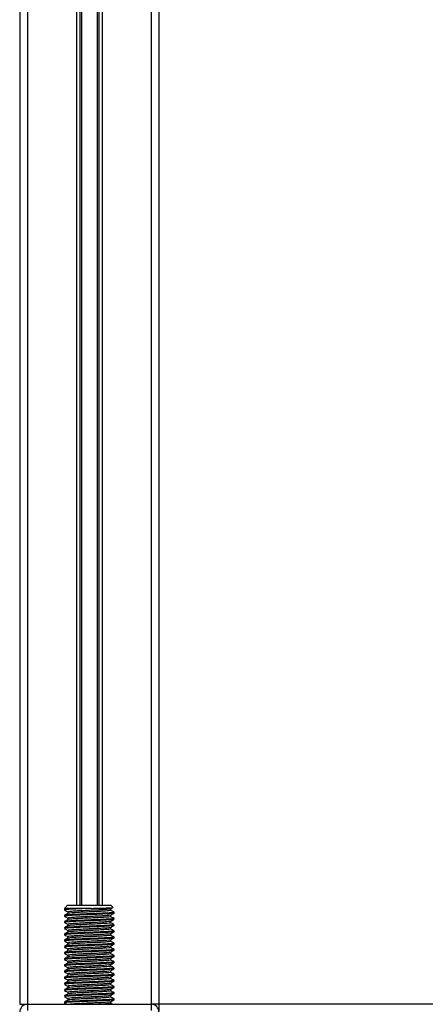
# Model space of a CAD drawing. Header units: millimetres. Extents: x 0 to 420, y 0 to 297.
# Tile 13 of 68: x 98 to 118, y 168 to 216. Entities that reach past the tile are written whole.
import ezdxf

# ---------------------------------------------------------------- set-up
doc = ezdxf.new("R2010")
doc.units = ezdxf.units.MM

msp = doc.modelspace()

# ---------------------------------------------------------------- linework, layer by layer
at = {"color": 7, "linetype": 'Continuous', "lineweight": 25}
for p, q in [((97.6004, 264.3666), (97.6004, 167.5517)), ((97.9831, 264.3666), (97.9831, 167.5517)), ((104.1057, 264.3666), (104.1057, 167.5517)), ((104.4884, 264.3666), (104.4884, 167.5517)), ((100.4092, 249.3813), (100.4092, 172.4499)), ((100.5751, 249.3813), (100.5751, 172.4499)), ((100.663, 249.3813), (100.663, 172.4499)), ((101.4258, 249.3813), (101.4258, 172.4499)), ((101.5137, 249.3813), (101.5137, 172.4499)), ((101.6796, 249.3813), (101.6796, 172.4499)), ((99.9729, 172.4499), (99.8199, 172.2968)), ((99.9729, 172.4499), (102.1159, 172.4499)), ((102.2153, 172.3505), (102.1159, 172.4499)), ((99.8199, 172.2968), (99.8199, 172.2159)), ((101.1506, 172.2968), (99.8199, 172.2968)), ((99.8199, 171.948), (99.8199, 171.9097)), ((99.9856, 172.1201), (99.9856, 172.0457)), ((102.1032, 172.1966), (102.1032, 172.2712)), ((102.1032, 171.8905), (102.1032, 171.9651)), ((102.2689, 172.0627), (102.2689, 172.1012)), ((99.8199, 171.6419), (99.8199, 171.6036)), ((99.9856, 171.814), (99.9856, 171.7396)), ((99.9856, 171.5078), (99.9856, 171.4335)), ((102.1032, 171.5843), (102.1032, 171.659)), ((102.2582, 171.7566), (102.2672, 171.7539)), ((102.2689, 171.7566), (102.2689, 171.795)), ((102.2689, 171.4505), (102.2689, 171.4889)), ((99.8199, 171.3357), (99.8199, 171.2975)), ((99.8199, 171.0296), (99.8199, 170.9913)), ((99.9856, 171.2017), (99.9856, 171.1273)), ((102.1032, 171.2782), (102.1032, 171.3528)), ((102.1032, 170.9721), (102.1032, 171.0467)), ((102.2689, 171.1443), (102.2689, 171.1828)), ((99.8199, 170.7235), (99.8199, 170.6852)), ((99.9856, 170.8955), (99.9856, 170.8212)), ((99.9856, 170.5894), (99.9856, 170.5151)), ((102.1032, 170.6659), (102.1032, 170.7406)), ((102.2689, 170.8382), (102.2689, 170.8766)), ((102.2689, 170.5321), (102.2689, 170.5705)), ((99.8199, 170.4173), (99.8199, 170.3791)), ((99.8199, 170.1112), (99.8199, 170.0729)), ((99.9856, 170.2833), (99.9856, 170.2089)), ((99.9856, 169.9771), (99.9856, 169.9028)), ((102.1032, 170.3598), (102.1032, 170.4344)), ((102.1032, 170.0537), (102.1032, 170.1283)), ((102.2689, 170.2259), (102.2689, 170.2644)), ((99.8199, 169.8051), (99.8199, 169.7668)), ((99.8199, 169.4989), (99.8199, 169.4607)), ((99.9856, 169.671), (99.9856, 169.5967)), ((102.1032, 169.7475), (102.1032, 169.8222)), ((102.1032, 169.4414), (102.1032, 169.516)), ((102.2689, 169.9198), (102.2689, 169.9582)), ((102.2689, 169.6137), (102.2689, 169.6521)), ((99.8199, 169.1928), (99.8199, 169.1545)), ((99.9856, 169.3649), (99.9856, 169.2905)), ((99.9856, 169.0587), (99.9856, 168.9844)), ((102.1032, 169.1353), (102.1032, 169.2099)), ((102.2689, 169.3075), (102.2689, 169.3459)), ((102.2689, 169.0014), (102.2689, 169.0398)), ((99.8199, 168.8867), (99.8199, 168.8484)), ((99.8199, 168.5805), (99.8199, 168.5423)), ((99.9856, 168.7526), (99.9856, 168.6783)), ((102.1032, 168.8291), (102.1032, 168.9038)), ((102.1032, 168.523), (102.1032, 168.5976)), ((102.2582, 168.6953), (102.2672, 168.6926)), ((102.2689, 168.6953), (102.2689, 168.7337)), ((99.8199, 168.2744), (99.8199, 168.2361)), ((99.9856, 168.4465), (99.9856, 168.3721)), ((99.9856, 168.1403), (99.9856, 168.066)), ((102.1032, 168.2169), (102.1032, 168.2915)), ((102.2582, 168.3891), (102.2672, 168.3865)), ((102.2582, 168.083), (102.2672, 168.0803)), ((102.2689, 168.3891), (102.2689, 168.4275)), ((102.2689, 168.083), (102.2689, 168.1214)), ((97.6004, 167.5517), (97.9831, 167.5517)), ((97.9831, 167.5517), (104.1057, 167.5517)), ((97.9831, 167.5517), (97.9831, 167.2456)), ((99.8199, 167.9683), (99.8199, 167.93)), ((99.8199, 167.6621), (99.8199, 167.6239)), ((99.9856, 167.8342), (99.9856, 167.7599)), ((102.1032, 167.9107), (102.1032, 167.9854)), ((102.1032, 167.6046), (102.1032, 167.6792)), ((102.2582, 167.7769), (102.2672, 167.7742)), ((102.2689, 167.7769), (102.2689, 167.8153)), ((104.4884, 167.5517), (104.1057, 167.5517)), ((104.1057, 167.5517), (104.1057, 167.2456)), ((165.8683, 167.5517), (104.4884, 167.5517)), ((104.4884, 167.5517), (104.4884, 167.215))]:
    msp.add_line(p, q, dxfattribs=at)
for centre, start, end in [((97.9831, 167.169), 90, 180), ((104.1057, 167.169), 0, 90)]:
    msp.add_arc(centre, 0.3827, start, end, dxfattribs=at)
for points, knots in [([(99.9892, 172.0479), (99.9615, 172.0318), (99.9061, 171.9997), (99.8506, 171.9676), (99.8229, 171.9515)], [0, 0, 0, 0, 0.4998987, 1, 1, 1, 1]), ([(99.8246, 172.2114), (99.8523, 172.1954), (99.906, 172.1643), (99.9596, 172.1332), (99.9856, 172.1182)], [0, 0, 0, 0, 0.5163558, 1, 1, 1, 1]), ([(101.1506, 172.2968), (101.0366, 172.2925), (100.7643, 172.2823), (100.3588, 172.2638), (100.0239, 172.2459), (99.8345, 172.2304), (99.8397, 172.2199), (99.8417, 172.2159)], [0, 0, 0, 0, 0.1684965, 0.4023825, 0.6300711, 0.8575321, 1, 1, 1, 1]), ([(102.2482, 172.1012), (102.249, 172.0969), (102.2512, 172.0863), (102.0565, 172.0717), (101.7174, 172.052), (101.2736, 172.033), (100.7996, 172.0161), (100.359, 171.9959), (100.0239, 171.978), (99.8345, 171.9625), (99.8397, 171.952), (99.8417, 171.948)], [0, 0, 0, 0, 0.07952416, 0.19773806, 0.32061745, 0.44242089, 0.56109289, 0.68454905, 0.80473395, 0.92479867, 1, 1, 1, 1]), ([(102.2582, 172.0627), (102.2617, 172.0618), (102.2899, 172.0546), (102.173, 172.0419), (101.9113, 172.0241), (101.5379, 172.0055), (101.1558, 171.9908), (100.7638, 171.9761), (100.3589, 171.9576), (100.0239, 171.9398), (99.8345, 171.9242), (99.8397, 171.9138), (99.8417, 171.9097)], [0, 0, 0, 0, 0.0167834, 0.1370015, 0.2569808, 0.380436, 0.4722687, 0.5611895, 0.6846185, 0.8047769, 0.9248152, 1, 1, 1, 1]), ([(102.0793, 172.2683), (102.0789, 172.2658), (102.0772, 172.2569), (101.9173, 172.244), (101.6269, 172.2242), (101.2424, 172.2052), (100.8328, 172.1883), (100.4518, 172.1681), (100.1619, 172.1502), (99.998, 172.1347), (100.0026, 172.1242), (100.0044, 172.1201)], [0, 0, 0, 0, 0.0492908, 0.1712997, 0.2981292, 0.4238469, 0.5463291, 0.6737547, 0.7978, 0.9217212, 1, 1, 1, 1]), ([(102.0793, 171.9622), (102.0789, 171.9597), (102.0772, 171.9508), (101.9173, 171.9378), (101.6269, 171.918), (101.2424, 171.8991), (100.8328, 171.8822), (100.4518, 171.862), (100.1619, 171.8441), (99.998, 171.8285), (100.0026, 171.818), (100.0044, 171.814)], [0, 0, 0, 0, 0.0492908, 0.1712997, 0.2981292, 0.4238469, 0.5463291, 0.6737547, 0.7978, 0.9217212, 1, 1, 1, 1]), ([(102.0852, 172.1967), (102.0859, 172.1925), (102.0877, 172.1819), (101.9195, 172.1674), (101.6264, 172.1476), (101.2425, 172.1287), (100.8329, 172.1118), (100.4513, 172.0916), (100.1638, 172.0737), (100.0067, 172.0595), (100.0078, 172.0505), (100.0082, 172.0479)], [0, 0, 0, 0, 0.0812126, 0.2026951, 0.3289775, 0.4541529, 0.5761068, 0.7029826, 0.8264929, 0.9498795, 1, 1, 1, 1]), ([(101.1506, 172.2968), (101.2841, 172.3001), (101.5511, 172.3066), (101.8895, 172.3179), (102.1224, 172.3282), (102.2328, 172.336), (102.2128, 172.3411), (102.2073, 172.3426)], [0, 0, 0, 0, 0.2284813, 0.4569625, 0.6854437, 0.9140772, 1, 1, 1, 1]), ([(102.098, 172.2682), (102.1257, 172.2842), (102.1651, 172.3071), (102.2045, 172.3299), (102.2162, 172.3366)], [0, 0, 0, 0, 0.7031723, 1, 1, 1, 1]), ([(102.098, 171.9621), (102.1257, 171.9781), (102.1811, 172.0102), (102.2365, 172.0423), (102.2642, 172.0583)], [0, 0, 0, 0, 0.4999098, 1, 1, 1, 1]), ([(102.2659, 172.1046), (102.2382, 172.1207), (102.184, 172.1521), (102.1297, 172.1835), (102.1032, 172.1988)], [0, 0, 0, 0, 0.5112595, 1, 1, 1, 1]), ([(99.9892, 171.7417), (99.9615, 171.7257), (99.9061, 171.6936), (99.8506, 171.6615), (99.8229, 171.6454)], [0, 0, 0, 0, 0.4998987, 1, 1, 1, 1]), ([(99.9892, 171.4356), (99.9615, 171.4195), (99.9061, 171.3874), (99.8506, 171.3553), (99.8229, 171.3393)], [0, 0, 0, 0, 0.4998987, 1, 1, 1, 1]), ([(99.8246, 171.9053), (99.8523, 171.8892), (99.906, 171.8582), (99.9596, 171.8271), (99.9856, 171.812)], [0, 0, 0, 0, 0.5163558, 1, 1, 1, 1]), ([(99.8246, 171.5991), (99.8523, 171.5831), (99.906, 171.552), (99.9596, 171.5209), (99.9856, 171.5059)], [0, 0, 0, 0, 0.51635581, 1, 1, 1, 1]), ([(102.2482, 171.795), (102.249, 171.7908), (102.2512, 171.7801), (102.0565, 171.7656), (101.7174, 171.7458), (101.2736, 171.7269), (100.7996, 171.71), (100.359, 171.6898), (100.0239, 171.6719), (99.8345, 171.6564), (99.8397, 171.6459), (99.8417, 171.6419)], [0, 0, 0, 0, 0.0795242, 0.1977381, 0.3206174, 0.4424209, 0.5610929, 0.684549, 0.8047339, 0.9247987, 1, 1, 1, 1]), ([(102.2569, 171.7522), (102.2336, 171.7467), (102.1846, 171.7351), (101.9056, 171.718), (101.539, 171.6994), (101.1555, 171.6847), (100.7639, 171.67), (100.3589, 171.6515), (100.0239, 171.6336), (99.8345, 171.6181), (99.8397, 171.6076), (99.8417, 171.6036)], [0, 0, 0, 0, 0.1121001, 0.2355413, 0.3625587, 0.4570412, 0.5485278, 0.6755183, 0.7991439, 0.9226458, 1, 1, 1, 1]), ([(102.2482, 171.4889), (102.249, 171.4846), (102.2512, 171.474), (102.0565, 171.4595), (101.7174, 171.4397), (101.2736, 171.4207), (100.7996, 171.4038), (100.359, 171.3836), (100.0239, 171.3658), (99.8345, 171.3502), (99.8397, 171.3398), (99.8417, 171.3357)], [0, 0, 0, 0, 0.0795242, 0.1977381, 0.3206174, 0.4424209, 0.5610929, 0.684549, 0.8047339, 0.9247987, 1, 1, 1, 1]), ([(102.2582, 171.4505), (102.2617, 171.4496), (102.2899, 171.4423), (102.173, 171.4297), (101.9113, 171.4119), (101.5379, 171.3932), (101.1558, 171.3785), (100.7638, 171.3639), (100.3589, 171.3454), (100.0239, 171.3275), (99.8345, 171.312), (99.8397, 171.3015), (99.8417, 171.2975)], [0, 0, 0, 0, 0.0167834, 0.13700153, 0.25698079, 0.38043598, 0.47226866, 0.56118953, 0.6846185, 0.80477694, 0.92481522, 1, 1, 1, 1]), ([(102.0793, 171.6561), (102.0789, 171.6535), (102.0772, 171.6447), (101.9173, 171.6317), (101.6269, 171.6119), (101.2424, 171.5929), (100.8328, 171.576), (100.4518, 171.5558), (100.1619, 171.538), (99.998, 171.5224), (100.0026, 171.5119), (100.0044, 171.5078)], [0, 0, 0, 0, 0.0492908, 0.1712997, 0.2981292, 0.4238469, 0.5463291, 0.6737547, 0.7978, 0.9217212, 1, 1, 1, 1]), ([(102.0852, 171.8906), (102.0859, 171.8864), (102.0877, 171.8758), (101.9195, 171.8613), (101.6264, 171.8415), (101.2425, 171.8225), (100.8329, 171.8056), (100.4513, 171.7854), (100.1638, 171.7676), (100.0067, 171.7534), (100.0078, 171.7444), (100.0082, 171.7417)], [0, 0, 0, 0, 0.0812126, 0.2026951, 0.3289775, 0.4541529, 0.5761068, 0.7029826, 0.8264929, 0.9498795, 1, 1, 1, 1]), ([(102.0852, 171.5845), (102.0859, 171.5802), (102.0877, 171.5696), (101.9195, 171.5551), (101.6264, 171.5354), (101.2425, 171.5164), (100.8329, 171.4995), (100.4513, 171.4793), (100.1638, 171.4614), (100.0067, 171.4472), (100.0078, 171.4382), (100.0082, 171.4356)], [0, 0, 0, 0, 0.0812126, 0.2026951, 0.3289775, 0.4541529, 0.5761068, 0.7029826, 0.8264929, 0.9498795, 1, 1, 1, 1]), ([(102.098, 171.6559), (102.1257, 171.672), (102.1811, 171.7041), (102.2365, 171.7362), (102.2642, 171.7522)], [0, 0, 0, 0, 0.4999098, 1, 1, 1, 1]), ([(102.098, 171.3498), (102.1257, 171.3658), (102.1811, 171.3979), (102.2365, 171.43), (102.2642, 171.4461)], [0, 0, 0, 0, 0.4999098, 1, 1, 1, 1]), ([(102.2659, 171.7985), (102.2382, 171.8145), (102.184, 171.8459), (102.1297, 171.8773), (102.1032, 171.8927)], [0, 0, 0, 0, 0.5112595, 1, 1, 1, 1]), ([(102.2659, 171.4923), (102.2382, 171.5084), (102.184, 171.5398), (102.1297, 171.5712), (102.1032, 171.5865)], [0, 0, 0, 0, 0.5112595, 1, 1, 1, 1]), ([(99.9892, 171.1294), (99.9615, 171.1134), (99.9061, 171.0813), (99.8506, 171.0492), (99.8229, 171.0331)], [0, 0, 0, 0, 0.49989867, 1, 1, 1, 1]), ([(99.8246, 171.293), (99.8523, 171.277), (99.906, 171.2459), (99.9596, 171.2148), (99.9856, 171.1998)], [0, 0, 0, 0, 0.5163558, 1, 1, 1, 1]), ([(99.8246, 170.9869), (99.8523, 170.9708), (99.906, 170.9397), (99.9596, 170.9087), (99.9856, 170.8936)], [0, 0, 0, 0, 0.5163558, 1, 1, 1, 1]), ([(102.2482, 171.1828), (102.249, 171.1785), (102.2512, 171.1679), (102.0565, 171.1533), (101.7174, 171.1336), (101.2736, 171.1146), (100.7996, 171.0977), (100.359, 171.0775), (100.0239, 171.0596), (99.8345, 171.0441), (99.8397, 171.0336), (99.8417, 171.0296)], [0, 0, 0, 0, 0.0795242, 0.1977381, 0.3206174, 0.4424209, 0.5610929, 0.684549, 0.8047339, 0.9247987, 1, 1, 1, 1]), ([(102.2582, 171.1443), (102.2617, 171.1434), (102.2899, 171.1362), (102.173, 171.1235), (101.9113, 171.1057), (101.5379, 171.0871), (101.1558, 171.0724), (100.7638, 171.0577), (100.3589, 171.0392), (100.0239, 171.0214), (99.8345, 171.0058), (99.8397, 170.9954), (99.8417, 170.9913)], [0, 0, 0, 0, 0.0167834, 0.1370015, 0.2569808, 0.380436, 0.4722687, 0.5611895, 0.6846185, 0.8047769, 0.9248152, 1, 1, 1, 1]), ([(102.0793, 171.3499), (102.0789, 171.3474), (102.0772, 171.3385), (101.9173, 171.3256), (101.6269, 171.3058), (101.2424, 171.2868), (100.8328, 171.2699), (100.4518, 171.2497), (100.1619, 171.2318), (99.998, 171.2163), (100.0026, 171.2058), (100.0044, 171.2017)], [0, 0, 0, 0, 0.0492908, 0.1712997, 0.2981292, 0.4238469, 0.5463291, 0.6737547, 0.7978, 0.9217212, 1, 1, 1, 1]), ([(102.0793, 171.0438), (102.0789, 171.0413), (102.0772, 171.0324), (101.9173, 171.0194), (101.6269, 170.9996), (101.2424, 170.9807), (100.8328, 170.9638), (100.4518, 170.9436), (100.1619, 170.9257), (99.998, 170.9101), (100.0026, 170.8996), (100.0044, 170.8956)], [0, 0, 0, 0, 0.0492908, 0.1712997, 0.2981292, 0.4238469, 0.5463291, 0.6737547, 0.7978, 0.9217212, 1, 1, 1, 1]), ([(102.0852, 171.2783), (102.0859, 171.2741), (102.0877, 171.2635), (101.9195, 171.249), (101.6264, 171.2292), (101.2425, 171.2103), (100.8329, 171.1934), (100.4513, 171.1732), (100.1638, 171.1553), (100.0067, 171.1411), (100.0078, 171.1321), (100.0082, 171.1295)], [0, 0, 0, 0, 0.0812126, 0.2026951, 0.3289775, 0.4541529, 0.5761068, 0.7029826, 0.8264929, 0.9498795, 1, 1, 1, 1]), ([(102.0852, 170.9722), (102.0859, 170.968), (102.0877, 170.9574), (101.9195, 170.9429), (101.6264, 170.9231), (101.2425, 170.9041), (100.8329, 170.8872), (100.4513, 170.867), (100.1638, 170.8492), (100.0067, 170.835), (100.0078, 170.826), (100.0082, 170.8233)], [0, 0, 0, 0, 0.0812126, 0.2026951, 0.3289775, 0.4541529, 0.5761068, 0.7029826, 0.8264929, 0.9498795, 1, 1, 1, 1]), ([(102.098, 171.0437), (102.1257, 171.0597), (102.1811, 171.0918), (102.2365, 171.1239), (102.2642, 171.1399)], [0, 0, 0, 0, 0.4999098, 1, 1, 1, 1]), ([(102.2659, 171.1862), (102.2382, 171.2023), (102.184, 171.2336), (102.1297, 171.2651), (102.1032, 171.2804)], [0, 0, 0, 0, 0.5112595, 1, 1, 1, 1]), ([(102.2659, 170.8801), (102.2382, 170.8961), (102.184, 170.9275), (102.1297, 170.9589), (102.1032, 170.9743)], [0, 0, 0, 0, 0.5112595, 1, 1, 1, 1]), ([(99.9892, 170.8233), (99.9615, 170.8073), (99.9061, 170.7751), (99.8506, 170.7431), (99.8229, 170.727)], [0, 0, 0, 0, 0.4998987, 1, 1, 1, 1]), ([(99.9892, 170.5172), (99.9615, 170.5011), (99.9061, 170.469), (99.8506, 170.4369), (99.8229, 170.4209)], [0, 0, 0, 0, 0.49989867, 1, 1, 1, 1]), ([(99.8246, 170.6807), (99.8523, 170.6647), (99.906, 170.6336), (99.9596, 170.6025), (99.9856, 170.5875)], [0, 0, 0, 0, 0.5163558, 1, 1, 1, 1]), ([(102.2482, 170.8766), (102.249, 170.8723), (102.2512, 170.8617), (102.0565, 170.8472), (101.7174, 170.8274), (101.2736, 170.8085), (100.7996, 170.7916), (100.359, 170.7714), (100.0239, 170.7535), (99.8345, 170.738), (99.8397, 170.7275), (99.8417, 170.7235)], [0, 0, 0, 0, 0.0795242, 0.1977381, 0.3206174, 0.4424209, 0.5610929, 0.684549, 0.8047339, 0.9247987, 1, 1, 1, 1]), ([(102.2582, 170.8382), (102.2617, 170.8373), (102.2899, 170.83), (102.173, 170.8174), (101.9113, 170.7996), (101.5379, 170.781), (101.1558, 170.7663), (100.7638, 170.7516), (100.3589, 170.7331), (100.0239, 170.7152), (99.8345, 170.6997), (99.8397, 170.6892), (99.8417, 170.6852)], [0, 0, 0, 0, 0.0167834, 0.1370015, 0.2569808, 0.380436, 0.4722687, 0.5611895, 0.6846185, 0.8047769, 0.9248152, 1, 1, 1, 1]), ([(102.2482, 170.5705), (102.249, 170.5662), (102.2512, 170.5556), (102.0565, 170.5411), (101.7174, 170.5213), (101.2736, 170.5023), (100.7996, 170.4854), (100.359, 170.4652), (100.0239, 170.4474), (99.8345, 170.4318), (99.8397, 170.4214), (99.8417, 170.4173)], [0, 0, 0, 0, 0.0795242, 0.1977381, 0.3206174, 0.4424209, 0.5610929, 0.684549, 0.8047339, 0.9247987, 1, 1, 1, 1]), ([(102.2582, 170.5321), (102.2617, 170.5312), (102.2899, 170.5239), (102.173, 170.5113), (101.9113, 170.4935), (101.5379, 170.4748), (101.1558, 170.4601), (100.7638, 170.4455), (100.3589, 170.427), (100.0239, 170.4091), (99.8345, 170.3936), (99.8397, 170.3831), (99.8417, 170.3791)], [0, 0, 0, 0, 0.0167834, 0.1370015, 0.2569808, 0.380436, 0.4722687, 0.5611895, 0.6846185, 0.8047769, 0.9248152, 1, 1, 1, 1]), ([(102.0793, 170.7377), (102.0789, 170.7351), (102.0772, 170.7263), (101.9173, 170.7133), (101.6269, 170.6935), (101.2424, 170.6745), (100.8328, 170.6576), (100.4518, 170.6374), (100.1619, 170.6196), (99.998, 170.604), (100.0026, 170.5935), (100.0044, 170.5894)], [0, 0, 0, 0, 0.04929084, 0.1712997, 0.29812922, 0.42384695, 0.54632913, 0.67375466, 0.7978, 0.92172117, 1, 1, 1, 1]), ([(102.0852, 170.6661), (102.0859, 170.6618), (102.0877, 170.6512), (101.9195, 170.6367), (101.6264, 170.617), (101.2425, 170.598), (100.8329, 170.5811), (100.4513, 170.5609), (100.1638, 170.543), (100.0067, 170.5288), (100.0078, 170.5198), (100.0082, 170.5172)], [0, 0, 0, 0, 0.0812126, 0.2026951, 0.3289775, 0.4541529, 0.5761068, 0.7029826, 0.8264929, 0.9498795, 1, 1, 1, 1]), ([(102.098, 170.7375), (102.1257, 170.7536), (102.1811, 170.7857), (102.2365, 170.8177), (102.2642, 170.8338)], [0, 0, 0, 0, 0.4999098, 1, 1, 1, 1]), ([(102.098, 170.4314), (102.1257, 170.4474), (102.1811, 170.4795), (102.2365, 170.5116), (102.2642, 170.5277)], [0, 0, 0, 0, 0.4999098, 1, 1, 1, 1]), ([(102.2659, 170.5739), (102.2382, 170.59), (102.184, 170.6214), (102.1297, 170.6528), (102.1032, 170.6681)], [0, 0, 0, 0, 0.5112595, 1, 1, 1, 1]), ([(99.9892, 170.211), (99.9615, 170.195), (99.9061, 170.1629), (99.8506, 170.1308), (99.8229, 170.1147)], [0, 0, 0, 0, 0.4998987, 1, 1, 1, 1]), ([(99.8246, 170.3746), (99.8523, 170.3585), (99.906, 170.3275), (99.9596, 170.2964), (99.9856, 170.2814)], [0, 0, 0, 0, 0.51635581, 1, 1, 1, 1]), ([(99.8246, 170.0685), (99.8523, 170.0524), (99.906, 170.0213), (99.9596, 169.9903), (99.9856, 169.9752)], [0, 0, 0, 0, 0.5163558, 1, 1, 1, 1]), ([(102.2482, 170.2644), (102.249, 170.2601), (102.2512, 170.2495), (102.0565, 170.2349), (101.7174, 170.2152), (101.2736, 170.1962), (100.7996, 170.1793), (100.359, 170.1591), (100.0239, 170.1412), (99.8345, 170.1257), (99.8397, 170.1152), (99.8417, 170.1112)], [0, 0, 0, 0, 0.0795242, 0.1977381, 0.3206174, 0.4424209, 0.5610929, 0.684549, 0.8047339, 0.9247987, 1, 1, 1, 1]), ([(102.2582, 170.2259), (102.2617, 170.225), (102.2899, 170.2178), (102.173, 170.2051), (101.9113, 170.1873), (101.5379, 170.1687), (101.1558, 170.154), (100.7638, 170.1393), (100.3589, 170.1208), (100.0239, 170.103), (99.8345, 170.0874), (99.8397, 170.077), (99.8417, 170.0729)], [0, 0, 0, 0, 0.0167834, 0.1370015, 0.2569808, 0.380436, 0.4722687, 0.5611895, 0.6846185, 0.8047769, 0.9248152, 1, 1, 1, 1]), ([(102.0793, 170.4315), (102.0789, 170.429), (102.0772, 170.4201), (101.9173, 170.4072), (101.6269, 170.3874), (101.2424, 170.3684), (100.8328, 170.3515), (100.4518, 170.3313), (100.1619, 170.3134), (99.998, 170.2979), (100.0026, 170.2874), (100.0044, 170.2833)], [0, 0, 0, 0, 0.0492908, 0.1712997, 0.2981292, 0.4238469, 0.5463291, 0.6737547, 0.7978, 0.9217212, 1, 1, 1, 1]), ([(102.0793, 170.1254), (102.0789, 170.1229), (102.0772, 170.114), (101.9173, 170.101), (101.6269, 170.0812), (101.2424, 170.0623), (100.8328, 170.0454), (100.4518, 170.0252), (100.1619, 170.0073), (99.998, 169.9917), (100.0026, 169.9812), (100.0044, 169.9772)], [0, 0, 0, 0, 0.0492908, 0.1712997, 0.2981292, 0.4238469, 0.5463291, 0.6737547, 0.7978, 0.9217212, 1, 1, 1, 1]), ([(102.0852, 170.3599), (102.0859, 170.3557), (102.0877, 170.3451), (101.9195, 170.3306), (101.6264, 170.3108), (101.2425, 170.2919), (100.8329, 170.275), (100.4513, 170.2548), (100.1638, 170.2369), (100.0067, 170.2227), (100.0078, 170.2137), (100.0082, 170.2111)], [0, 0, 0, 0, 0.0812126, 0.2026951, 0.3289775, 0.4541529, 0.5761068, 0.7029826, 0.8264929, 0.9498795, 1, 1, 1, 1]), ([(102.0852, 170.0538), (102.0859, 170.0496), (102.0877, 170.039), (101.9195, 170.0245), (101.6264, 170.0047), (101.2425, 169.9857), (100.8329, 169.9688), (100.4513, 169.9486), (100.1638, 169.9308), (100.0067, 169.9166), (100.0078, 169.9075), (100.0082, 169.9049)], [0, 0, 0, 0, 0.0812126, 0.2026951, 0.3289775, 0.4541529, 0.5761068, 0.7029826, 0.8264929, 0.9498795, 1, 1, 1, 1]), ([(102.098, 170.1253), (102.1257, 170.1413), (102.1811, 170.1734), (102.2365, 170.2055), (102.2642, 170.2215)], [0, 0, 0, 0, 0.4999098, 1, 1, 1, 1]), ([(102.2659, 170.2678), (102.2382, 170.2839), (102.184, 170.3152), (102.1297, 170.3467), (102.1032, 170.362)], [0, 0, 0, 0, 0.5112595, 1, 1, 1, 1]), ([(102.2659, 169.9617), (102.2382, 169.9777), (102.184, 170.0091), (102.1297, 170.0405), (102.1032, 170.0559)], [0, 0, 0, 0, 0.5112595, 1, 1, 1, 1]), ([(99.9892, 169.9049), (99.9615, 169.8889), (99.9061, 169.8567), (99.8506, 169.8247), (99.8229, 169.8086)], [0, 0, 0, 0, 0.4998987, 1, 1, 1, 1]), ([(99.9892, 169.5988), (99.9615, 169.5827), (99.9061, 169.5506), (99.8506, 169.5185), (99.8229, 169.5025)], [0, 0, 0, 0, 0.49989867, 1, 1, 1, 1]), ([(99.8246, 169.7623), (99.8523, 169.7463), (99.906, 169.7152), (99.9596, 169.6841), (99.9856, 169.6691)], [0, 0, 0, 0, 0.5163558, 1, 1, 1, 1]), ([(102.2482, 169.9582), (102.249, 169.9539), (102.2512, 169.9433), (102.0565, 169.9288), (101.7174, 169.909), (101.2736, 169.8901), (100.7996, 169.8732), (100.359, 169.853), (100.0239, 169.8351), (99.8345, 169.8196), (99.8397, 169.8091), (99.8417, 169.8051)], [0, 0, 0, 0, 0.0795242, 0.1977381, 0.3206174, 0.4424209, 0.5610929, 0.684549, 0.8047339, 0.9247987, 1, 1, 1, 1]), ([(102.2582, 169.9198), (102.2617, 169.9189), (102.2899, 169.9116), (102.173, 169.899), (101.9113, 169.8812), (101.5379, 169.8626), (101.1558, 169.8479), (100.7638, 169.8332), (100.3589, 169.8147), (100.0239, 169.7968), (99.8345, 169.7813), (99.8397, 169.7708), (99.8417, 169.7668)], [0, 0, 0, 0, 0.0167834, 0.1370015, 0.2569808, 0.380436, 0.4722687, 0.5611895, 0.6846185, 0.8047769, 0.9248152, 1, 1, 1, 1]), ([(102.2482, 169.6521), (102.249, 169.6478), (102.2512, 169.6372), (102.0565, 169.6227), (101.7174, 169.6029), (101.2736, 169.5839), (100.7996, 169.567), (100.359, 169.5468), (100.0239, 169.529), (99.8345, 169.5134), (99.8397, 169.503), (99.8417, 169.4989)], [0, 0, 0, 0, 0.07952416, 0.19773806, 0.32061745, 0.44242089, 0.56109289, 0.68454905, 0.80473395, 0.92479867, 1, 1, 1, 1]), ([(102.2582, 169.6137), (102.2617, 169.6128), (102.2899, 169.6055), (102.173, 169.5929), (101.9113, 169.5751), (101.5379, 169.5564), (101.1558, 169.5417), (100.7638, 169.5271), (100.3589, 169.5086), (100.0239, 169.4907), (99.8345, 169.4752), (99.8397, 169.4647), (99.8417, 169.4607)], [0, 0, 0, 0, 0.0167834, 0.1370015, 0.2569808, 0.380436, 0.4722687, 0.5611895, 0.6846185, 0.8047769, 0.9248152, 1, 1, 1, 1]), ([(102.0793, 169.8193), (102.0789, 169.8167), (102.0772, 169.8079), (101.9173, 169.7949), (101.6269, 169.7751), (101.2424, 169.7561), (100.8328, 169.7392), (100.4518, 169.719), (100.1619, 169.7012), (99.998, 169.6856), (100.0026, 169.6751), (100.0044, 169.671)], [0, 0, 0, 0, 0.0492908, 0.1712997, 0.2981292, 0.4238469, 0.5463291, 0.6737547, 0.7978, 0.9217212, 1, 1, 1, 1]), ([(102.0793, 169.5131), (102.0789, 169.5106), (102.0772, 169.5017), (101.9173, 169.4888), (101.6269, 169.469), (101.2424, 169.45), (100.8328, 169.4331), (100.4518, 169.4129), (100.1619, 169.395), (99.998, 169.3795), (100.0026, 169.369), (100.0044, 169.3649)], [0, 0, 0, 0, 0.0492908, 0.1712997, 0.2981292, 0.4238469, 0.5463291, 0.6737547, 0.7978, 0.9217212, 1, 1, 1, 1]), ([(102.0852, 169.7477), (102.0859, 169.7434), (102.0877, 169.7328), (101.9195, 169.7183), (101.6264, 169.6986), (101.2425, 169.6796), (100.8329, 169.6627), (100.4513, 169.6425), (100.1638, 169.6246), (100.0067, 169.6104), (100.0078, 169.6014), (100.0082, 169.5988)], [0, 0, 0, 0, 0.0812126, 0.2026951, 0.3289775, 0.4541529, 0.5761068, 0.7029826, 0.8264929, 0.9498795, 1, 1, 1, 1]), ([(102.098, 169.8191), (102.1257, 169.8352), (102.1811, 169.8673), (102.2365, 169.8993), (102.2642, 169.9154)], [0, 0, 0, 0, 0.4999098, 1, 1, 1, 1]), ([(102.098, 169.513), (102.1257, 169.529), (102.1811, 169.5611), (102.2365, 169.5932), (102.2642, 169.6093)], [0, 0, 0, 0, 0.4999098, 1, 1, 1, 1]), ([(102.2659, 169.6555), (102.2382, 169.6716), (102.184, 169.703), (102.1297, 169.7344), (102.1032, 169.7497)], [0, 0, 0, 0, 0.5112595, 1, 1, 1, 1]), ([(99.9892, 169.2926), (99.9615, 169.2766), (99.9061, 169.2445), (99.8506, 169.2124), (99.8229, 169.1963)], [0, 0, 0, 0, 0.4998987, 1, 1, 1, 1]), ([(99.8246, 169.4562), (99.8523, 169.4401), (99.906, 169.4091), (99.9596, 169.378), (99.9856, 169.363)], [0, 0, 0, 0, 0.5163558, 1, 1, 1, 1]), ([(99.8246, 169.1501), (99.8523, 169.134), (99.906, 169.1029), (99.9596, 169.0719), (99.9856, 169.0568)], [0, 0, 0, 0, 0.5163558, 1, 1, 1, 1]), ([(102.2482, 169.3459), (102.249, 169.3417), (102.2512, 169.3311), (102.0565, 169.3165), (101.7174, 169.2968), (101.2736, 169.2778), (100.7996, 169.2609), (100.359, 169.2407), (100.0239, 169.2228), (99.8345, 169.2073), (99.8397, 169.1968), (99.8417, 169.1928)], [0, 0, 0, 0, 0.0795242, 0.1977381, 0.3206174, 0.4424209, 0.5610929, 0.684549, 0.8047339, 0.9247987, 1, 1, 1, 1]), ([(102.2582, 169.3075), (102.2617, 169.3066), (102.2899, 169.2993), (102.173, 169.2867), (101.9113, 169.2689), (101.5379, 169.2503), (101.1558, 169.2356), (100.7638, 169.2209), (100.3589, 169.2024), (100.0239, 169.1846), (99.8345, 169.169), (99.8397, 169.1586), (99.8417, 169.1545)], [0, 0, 0, 0, 0.0167834, 0.1370015, 0.2569808, 0.380436, 0.4722687, 0.5611895, 0.6846185, 0.8047769, 0.9248152, 1, 1, 1, 1]), ([(102.2482, 169.0398), (102.249, 169.0355), (102.2512, 169.0249), (102.0565, 169.0104), (101.7174, 168.9906), (101.2736, 168.9717), (100.7996, 168.9548), (100.359, 168.9346), (100.0239, 168.9167), (99.8345, 168.9012), (99.8397, 168.8907), (99.8417, 168.8867)], [0, 0, 0, 0, 0.0795242, 0.1977381, 0.3206174, 0.4424209, 0.5610929, 0.684549, 0.8047339, 0.9247987, 1, 1, 1, 1]), ([(102.2582, 169.0014), (102.2617, 169.0005), (102.2899, 168.9932), (102.173, 168.9806), (101.9113, 168.9628), (101.5379, 168.9442), (101.1558, 168.9294), (100.7638, 168.9148), (100.3589, 168.8963), (100.0239, 168.8784), (99.8345, 168.8629), (99.8397, 168.8524), (99.8417, 168.8484)], [0, 0, 0, 0, 0.0167834, 0.1370015, 0.2569808, 0.380436, 0.4722687, 0.5611895, 0.6846185, 0.8047769, 0.9248152, 1, 1, 1, 1]), ([(102.0793, 169.207), (102.0789, 169.2045), (102.0772, 169.1956), (101.9173, 169.1826), (101.6269, 169.1628), (101.2424, 169.1439), (100.8328, 169.127), (100.4518, 169.1068), (100.1619, 169.0889), (99.998, 169.0733), (100.0026, 169.0628), (100.0044, 169.0588)], [0, 0, 0, 0, 0.0492908, 0.1712997, 0.2981292, 0.4238469, 0.5463291, 0.6737547, 0.7978, 0.9217212, 1, 1, 1, 1]), ([(102.0852, 169.4415), (102.0859, 169.4373), (102.0877, 169.4267), (101.9195, 169.4122), (101.6264, 169.3924), (101.2425, 169.3735), (100.8329, 169.3566), (100.4513, 169.3364), (100.1638, 169.3185), (100.0067, 169.3043), (100.0078, 169.2953), (100.0082, 169.2927)], [0, 0, 0, 0, 0.0812126, 0.2026951, 0.3289775, 0.4541529, 0.5761068, 0.7029826, 0.8264929, 0.9498795, 1, 1, 1, 1]), ([(102.0852, 169.1354), (102.0859, 169.1312), (102.0877, 169.1206), (101.9195, 169.1061), (101.6264, 169.0863), (101.2425, 169.0673), (100.8329, 169.0504), (100.4513, 169.0302), (100.1638, 169.0124), (100.0067, 168.9982), (100.0078, 168.9891), (100.0082, 168.9865)], [0, 0, 0, 0, 0.0812126, 0.2026951, 0.3289775, 0.4541529, 0.5761068, 0.7029826, 0.8264929, 0.9498795, 1, 1, 1, 1]), ([(102.098, 169.2069), (102.1257, 169.2229), (102.1811, 169.255), (102.2365, 169.2871), (102.2642, 169.3031)], [0, 0, 0, 0, 0.4999098, 1, 1, 1, 1]), ([(102.098, 168.9007), (102.1257, 168.9168), (102.1811, 168.9489), (102.2365, 168.9809), (102.2642, 168.997)], [0, 0, 0, 0, 0.4999098, 1, 1, 1, 1]), ([(102.2659, 169.3494), (102.2382, 169.3655), (102.184, 169.3968), (102.1297, 169.4283), (102.1032, 169.4436)], [0, 0, 0, 0, 0.5112595, 1, 1, 1, 1]), ([(102.2659, 169.0433), (102.2382, 169.0593), (102.184, 169.0907), (102.1297, 169.1221), (102.1032, 169.1375)], [0, 0, 0, 0, 0.51125952, 1, 1, 1, 1]), ([(99.9892, 168.9865), (99.9615, 168.9705), (99.9061, 168.9383), (99.8506, 168.9063), (99.8229, 168.8902)], [0, 0, 0, 0, 0.4998987, 1, 1, 1, 1]), ([(99.9892, 168.6804), (99.9615, 168.6643), (99.9061, 168.6322), (99.8506, 168.6001), (99.8229, 168.5841)], [0, 0, 0, 0, 0.4998987, 1, 1, 1, 1]), ([(99.8246, 168.8439), (99.8523, 168.8279), (99.906, 168.7968), (99.9596, 168.7657), (99.9856, 168.7507)], [0, 0, 0, 0, 0.5163558, 1, 1, 1, 1]), ([(99.8246, 168.5378), (99.8523, 168.5217), (99.906, 168.4907), (99.9596, 168.4596), (99.9856, 168.4446)], [0, 0, 0, 0, 0.5163558, 1, 1, 1, 1]), ([(102.2482, 168.7337), (102.249, 168.7294), (102.2512, 168.7188), (102.0565, 168.7043), (101.7174, 168.6845), (101.2736, 168.6655), (100.7996, 168.6486), (100.359, 168.6284), (100.0239, 168.6106), (99.8345, 168.595), (99.8397, 168.5846), (99.8417, 168.5805)], [0, 0, 0, 0, 0.0795242, 0.1977381, 0.3206174, 0.4424209, 0.5610929, 0.684549, 0.8047339, 0.9247987, 1, 1, 1, 1]), ([(102.2569, 168.6909), (102.2336, 168.6854), (102.1846, 168.6738), (101.9056, 168.6567), (101.539, 168.638), (101.1555, 168.6233), (100.7639, 168.6086), (100.3589, 168.5902), (100.0239, 168.5723), (99.8345, 168.5568), (99.8397, 168.5463), (99.8417, 168.5423)], [0, 0, 0, 0, 0.1121001, 0.2355413, 0.3625587, 0.4570412, 0.5485278, 0.6755183, 0.7991439, 0.9226458, 1, 1, 1, 1]), ([(102.0793, 168.9009), (102.0789, 168.8983), (102.0772, 168.8895), (101.9173, 168.8765), (101.6269, 168.8567), (101.2424, 168.8377), (100.8328, 168.8208), (100.4518, 168.8006), (100.1619, 168.7828), (99.998, 168.7672), (100.0026, 168.7567), (100.0044, 168.7526)], [0, 0, 0, 0, 0.0492908, 0.1712997, 0.2981292, 0.4238469, 0.5463291, 0.6737547, 0.7978, 0.9217212, 1, 1, 1, 1]), ([(102.0793, 168.5947), (102.0789, 168.5922), (102.0772, 168.5833), (101.9173, 168.5704), (101.6269, 168.5506), (101.2424, 168.5316), (100.8328, 168.5147), (100.4518, 168.4945), (100.1619, 168.4766), (99.998, 168.4611), (100.0026, 168.4506), (100.0044, 168.4465)], [0, 0, 0, 0, 0.04929084, 0.1712997, 0.29812922, 0.42384695, 0.54632913, 0.67375466, 0.7978, 0.92172117, 1, 1, 1, 1]), ([(102.0852, 168.8293), (102.0859, 168.825), (102.0877, 168.8144), (101.9195, 168.7999), (101.6264, 168.7802), (101.2425, 168.7612), (100.8329, 168.7443), (100.4513, 168.7241), (100.1638, 168.7062), (100.0067, 168.692), (100.0078, 168.683), (100.0082, 168.6804)], [0, 0, 0, 0, 0.0812126, 0.2026951, 0.3289775, 0.4541529, 0.5761068, 0.7029826, 0.8264929, 0.9498795, 1, 1, 1, 1]), ([(102.0852, 168.5231), (102.0859, 168.5189), (102.0877, 168.5083), (101.9195, 168.4938), (101.6264, 168.474), (101.2425, 168.4551), (100.8329, 168.4382), (100.4513, 168.418), (100.1638, 168.4001), (100.0067, 168.3859), (100.0078, 168.3769), (100.0082, 168.3743)], [0, 0, 0, 0, 0.0812126, 0.2026951, 0.3289775, 0.4541529, 0.5761068, 0.7029826, 0.8264929, 0.9498795, 1, 1, 1, 1]), ([(102.098, 168.5946), (102.1257, 168.6106), (102.1811, 168.6427), (102.2365, 168.6748), (102.2642, 168.6909)], [0, 0, 0, 0, 0.4999098, 1, 1, 1, 1]), ([(102.2659, 168.7371), (102.2382, 168.7532), (102.184, 168.7846), (102.1297, 168.816), (102.1032, 168.8313)], [0, 0, 0, 0, 0.5112595, 1, 1, 1, 1]), ([(102.2659, 168.431), (102.2382, 168.4471), (102.184, 168.4784), (102.1297, 168.5099), (102.1032, 168.5252)], [0, 0, 0, 0, 0.5112595, 1, 1, 1, 1]), ([(99.9892, 168.3742), (99.9615, 168.3582), (99.9061, 168.3261), (99.8506, 168.294), (99.8229, 168.2779)], [0, 0, 0, 0, 0.49989867, 1, 1, 1, 1]), ([(99.9892, 168.0681), (99.9615, 168.0521), (99.9061, 168.0199), (99.8506, 167.9879), (99.8229, 167.9718)], [0, 0, 0, 0, 0.4998987, 1, 1, 1, 1]), ([(99.8246, 168.2317), (99.8523, 168.2156), (99.906, 168.1845), (99.9596, 168.1535), (99.9856, 168.1384)], [0, 0, 0, 0, 0.5163558, 1, 1, 1, 1]), ([(102.2482, 168.4275), (102.249, 168.4233), (102.2512, 168.4127), (102.0565, 168.3981), (101.7174, 168.3784), (101.2736, 168.3594), (100.7996, 168.3425), (100.359, 168.3223), (100.0239, 168.3044), (99.8345, 168.2889), (99.8397, 168.2784), (99.8417, 168.2744)], [0, 0, 0, 0, 0.0795242, 0.1977381, 0.3206174, 0.4424209, 0.5610929, 0.684549, 0.8047339, 0.9247987, 1, 1, 1, 1]), ([(102.2569, 168.3848), (102.2336, 168.3792), (102.1846, 168.3677), (101.9056, 168.3506), (101.539, 168.3319), (101.1555, 168.3172), (100.7639, 168.3025), (100.3589, 168.284), (100.0239, 168.2662), (99.8345, 168.2506), (99.8397, 168.2402), (99.8417, 168.2361)], [0, 0, 0, 0, 0.1121001, 0.2355413, 0.3625587, 0.4570412, 0.5485278, 0.6755183, 0.7991439, 0.9226458, 1, 1, 1, 1]), ([(102.2482, 168.1214), (102.249, 168.1171), (102.2512, 168.1065), (102.0565, 168.092), (101.7174, 168.0722), (101.2736, 168.0532), (100.7996, 168.0364), (100.359, 168.0162), (100.0239, 167.9983), (99.8345, 167.9828), (99.8397, 167.9723), (99.8417, 167.9683)], [0, 0, 0, 0, 0.0795242, 0.1977381, 0.3206174, 0.4424209, 0.5610929, 0.684549, 0.8047339, 0.9247987, 1, 1, 1, 1]), ([(102.2569, 168.0786), (102.2336, 168.0731), (102.1846, 168.0615), (101.9056, 168.0444), (101.539, 168.0257), (101.1555, 168.011), (100.7639, 167.9964), (100.3589, 167.9779), (100.0239, 167.96), (99.8345, 167.9445), (99.8397, 167.934), (99.8417, 167.93)], [0, 0, 0, 0, 0.1121001, 0.2355413, 0.3625587, 0.4570412, 0.5485278, 0.6755183, 0.7991439, 0.9226458, 1, 1, 1, 1]), ([(102.0793, 168.2886), (102.0789, 168.2861), (102.0772, 168.2772), (101.9173, 168.2642), (101.6269, 168.2444), (101.2424, 168.2255), (100.8328, 168.2086), (100.4518, 168.1884), (100.1619, 168.1705), (99.998, 168.1549), (100.0026, 168.1444), (100.0044, 168.1404)], [0, 0, 0, 0, 0.0492908, 0.1712997, 0.2981292, 0.4238469, 0.5463291, 0.6737547, 0.7978, 0.9217212, 1, 1, 1, 1]), ([(102.0852, 168.217), (102.0859, 168.2128), (102.0877, 168.2022), (101.9195, 168.1877), (101.6264, 168.1679), (101.2425, 168.1489), (100.8329, 168.132), (100.4513, 168.1118), (100.1638, 168.094), (100.0067, 168.0798), (100.0078, 168.0707), (100.0082, 168.0681)], [0, 0, 0, 0, 0.0812126, 0.2026951, 0.3289775, 0.4541529, 0.5761068, 0.7029826, 0.8264929, 0.9498795, 1, 1, 1, 1]), ([(102.098, 168.2885), (102.1257, 168.3045), (102.1811, 168.3366), (102.2365, 168.3687), (102.2642, 168.3847)], [0, 0, 0, 0, 0.4999098, 1, 1, 1, 1]), ([(102.098, 167.9823), (102.1257, 167.9984), (102.1811, 168.0305), (102.2365, 168.0625), (102.2642, 168.0786)], [0, 0, 0, 0, 0.4999098, 1, 1, 1, 1]), ([(102.2659, 168.1249), (102.2382, 168.1409), (102.184, 168.1723), (102.1297, 168.2037), (102.1032, 168.2191)], [0, 0, 0, 0, 0.5112595, 1, 1, 1, 1]), ([(99.9892, 167.762), (99.9615, 167.7459), (99.9061, 167.7138), (99.8506, 167.6817), (99.8229, 167.6657)], [0, 0, 0, 0, 0.4998987, 1, 1, 1, 1]), ([(99.8246, 167.9255), (99.8523, 167.9095), (99.906, 167.8784), (99.9596, 167.8473), (99.9856, 167.8323)], [0, 0, 0, 0, 0.5163558, 1, 1, 1, 1]), ([(99.8246, 167.6194), (99.8523, 167.6033), (99.8913, 167.5808), (99.9302, 167.5582), (99.9415, 167.5517)], [0, 0, 0, 0, 0.7112717, 1, 1, 1, 1]), ([(102.2482, 167.8153), (102.249, 167.811), (102.2512, 167.8004), (102.0565, 167.7859), (101.7174, 167.7661), (101.2736, 167.7471), (100.7996, 167.7302), (100.359, 167.71), (100.0239, 167.6922), (99.8345, 167.6766), (99.8397, 167.6662), (99.8417, 167.6621)], [0, 0, 0, 0, 0.0795242, 0.1977381, 0.3206174, 0.4424209, 0.5610929, 0.684549, 0.8047339, 0.9247987, 1, 1, 1, 1]), ([(102.2569, 167.7725), (102.2336, 167.767), (102.1846, 167.7554), (101.9056, 167.7383), (101.539, 167.7196), (101.1555, 167.7049), (100.7639, 167.6902), (100.3589, 167.6718), (100.0239, 167.6539), (99.8345, 167.6384), (99.8397, 167.6279), (99.8417, 167.6239)], [0, 0, 0, 0, 0.1121001, 0.2355413, 0.3625587, 0.4570412, 0.5485278, 0.6755183, 0.7991439, 0.9226458, 1, 1, 1, 1]), ([(102.0793, 167.9825), (102.0789, 167.9799), (102.0772, 167.9711), (101.9173, 167.9581), (101.6269, 167.9383), (101.2424, 167.9193), (100.8328, 167.9024), (100.4518, 167.8822), (100.1619, 167.8644), (99.998, 167.8488), (100.0026, 167.8383), (100.0044, 167.8342)], [0, 0, 0, 0, 0.0492908, 0.1712997, 0.2981292, 0.4238469, 0.5463291, 0.6737547, 0.7978, 0.9217212, 1, 1, 1, 1]), ([(102.0852, 167.9109), (102.0859, 167.9066), (102.0877, 167.896), (101.9195, 167.8815), (101.6264, 167.8618), (101.2425, 167.8428), (100.8329, 167.8259), (100.4513, 167.8057), (100.1638, 167.7878), (100.0067, 167.7736), (100.0078, 167.7646), (100.0082, 167.762)], [0, 0, 0, 0, 0.08121257, 0.20269512, 0.32897753, 0.45415295, 0.57610678, 0.70298262, 0.82649287, 0.94987948, 1, 1, 1, 1]), ([(102.0793, 167.6763), (102.0789, 167.6738), (102.0772, 167.6649), (101.9173, 167.652), (101.6268, 167.6322), (101.2429, 167.6132), (100.831, 167.5963), (100.4587, 167.5761), (100.2049, 167.5621), (100.1374, 167.5539), (100.1196, 167.5517)], [0, 0, 0, 0, 0.0585081, 0.2033321, 0.3538783, 0.5031048, 0.6484907, 0.7997444, 0.9469857, 1, 1, 1, 1]), ([(102.0852, 167.6047), (102.0861, 167.6005), (102.0883, 167.5899), (101.9161, 167.5755), (101.7127, 167.5607), (101.5576, 167.553), (101.5307, 167.5517)], [0, 0, 0, 0, 0.2284556, 0.5701929, 0.9254326, 1, 1, 1, 1]), ([(102.098, 167.6762), (102.1257, 167.6922), (102.1811, 167.7243), (102.2365, 167.7564), (102.2642, 167.7725)], [0, 0, 0, 0, 0.4999098, 1, 1, 1, 1]), ([(102.2659, 167.8187), (102.2382, 167.8348), (102.184, 167.8662), (102.1297, 167.8976), (102.1032, 167.9129)], [0, 0, 0, 0, 0.5112595, 1, 1, 1, 1]), ([(102.1984, 167.5517), (102.1932, 167.5547), (102.1615, 167.5731), (102.1297, 167.5915), (102.1032, 167.6068)], [0, 0, 0, 0, 0.1641848, 1, 1, 1, 1])]:
    msp.add_open_spline(points, degree=3, knots=knots, dxfattribs=at)

doc.saveas('drawing.dxf')
